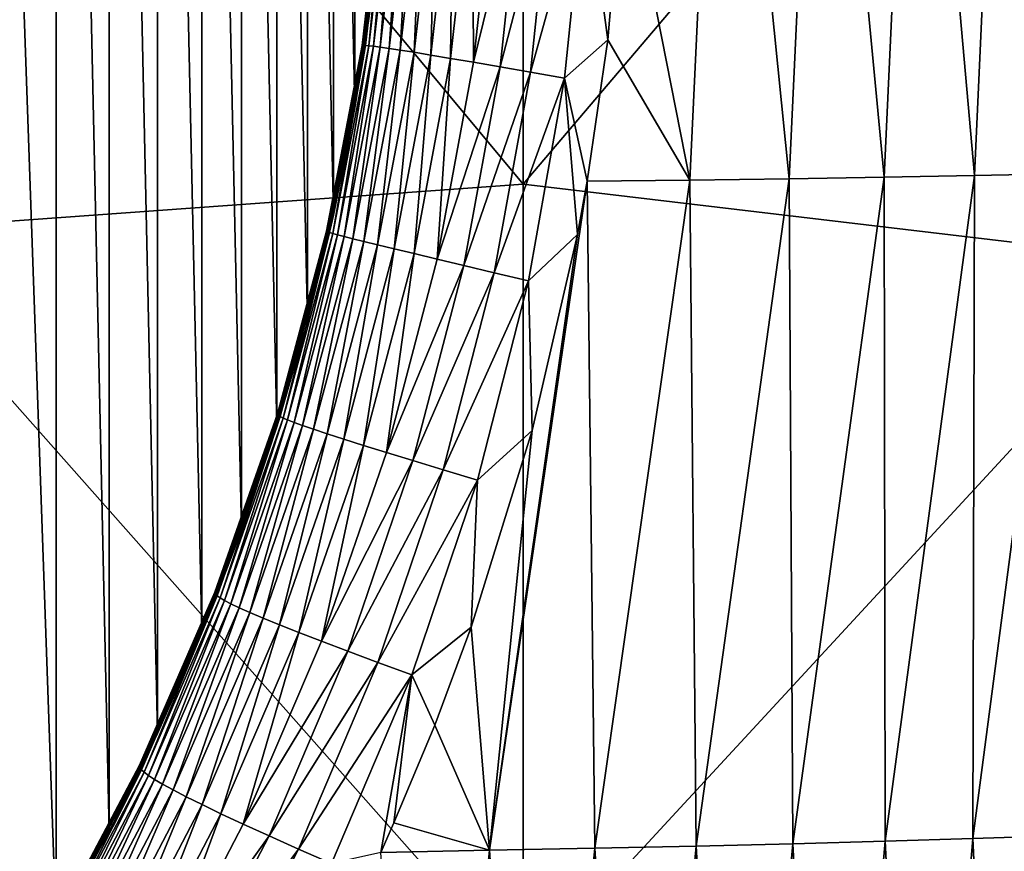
# Model space of a CAD drawing. Header units: metres. Extents: x -105 to 105, y -68 to 103.
# Tile 180 of 256: x 11.94 to 17.44, y -10.3 to -5.66. Entities that reach past the tile are written whole.
import ezdxf

# ---------------------------------------------------------------- set-up
doc = ezdxf.new("R2010")
doc.units = ezdxf.units.M
doc.layers.add('solid_FIT-BATH-150_SW0001_01', color=7, linetype='CONTINUOUS')

msp = doc.modelspace()

# ---------------------------------------------------------------- linework, layer by layer
at = {"layer": 'solid_FIT-BATH-150_SW0001_01'}
for points in [[(11.9, -3.714112, -15.203499), (12.146644, 3.299048, -15.203499), (12.146318, -10.727385, -15.203499)], [(12.146318, -10.727385, -15.203499), (12.146644, 3.299048, -15.203499), (12.44129, -10.189787, -15.203499)], [(12.44129, -10.189787, -15.203499), (12.146644, 3.299048, -15.203499), (12.441483, 2.761581, -15.203499)], [(12.44129, -10.189787, -15.203499), (12.441483, 2.761581, -15.203499), (12.711996, -9.641021, -15.203499)], [(12.711996, -9.641021, -15.203499), (12.441483, 2.761581, -15.203499), (12.712104, 2.21286, -15.203499)], [(12.711996, -9.641021, -15.203499), (12.712104, 2.21286, -15.203499), (12.958429, -9.080707, -15.203499)], [(12.958429, -9.080707, -15.203499), (12.712104, 2.21286, -15.203499), (12.958528, 1.65245, -15.203499)], [(12.958429, -9.080707, -15.203499), (12.958528, 1.65245, -15.203499), (13.18051, -8.509526, -15.203499)], [(13.18051, -8.509526, -15.203499), (12.958528, 1.65245, -15.203499), (13.180637, 1.081104, -15.203499)], [(13.18051, -8.509526, -15.203499), (13.180637, 1.081104, -15.203499), (13.376992, -7.930808, -15.203499)], [(13.376992, -7.930808, -15.203499), (13.180637, 1.081104, -15.203499), (13.377137, 0.502254, -15.203499)], [(13.376992, -7.930808, -15.203499), (13.377137, 0.502254, -15.203499), (13.54803, -7.343806, -15.203499)], [(13.54803, -7.343806, -15.203499), (13.377137, 0.502254, -15.203499), (13.54818, -0.084841, -15.203499)], [(13.54803, -7.343806, -15.203499), (13.54818, -0.084841, -15.203499), (13.69346, -6.749543, -15.203499)], [(13.69346, -6.749543, -15.203499), (13.54818, -0.084841, -15.203499), (13.693606, -0.679173, -15.203499)], [(13.69346, -6.749543, -15.203499), (13.693606, -0.679173, -15.203499), (13.812603, -6.150654, -15.203499)], [(13.812603, -6.150654, -15.203499), (13.693606, -0.679173, -15.203499), (13.812734, -1.278089, -15.203499)], [(13.812603, -6.150654, -15.203499), (13.812734, -1.278089, -15.203499), (13.905657, -5.545904, -15.203499)], [(14.752053, -6.575116, 15.670252), (14.752053, -2.009921, 15.769717), (11.063119, -2.146972, 15.768068)], [(18.440989, -2.235483, 15.763967), (14.752053, -2.009921, 15.769717), (14.752053, -6.575116, 15.670252)], [(14.752053, -6.575116, 15.670252), (11.063119, -2.146972, 15.768068), (11.063119, -6.841028, 15.666407)], [(18.440989, -7.012605, 15.657463), (18.440989, -2.235483, 15.763967), (14.752053, -6.575116, 15.670252)], [(15.316394, -4.692611, -9.580116), (15.859076, -2.8019, -9.499257), (15.682699, -6.553029, -9.067331)], [(15.859076, -2.8019, -9.499257), (16.237724, -6.545363, -8.669314), (15.682699, -6.553029, -9.067331)], [(15.859076, -2.8019, -9.499257), (16.412363, -2.800239, -9.091381), (16.237724, -6.545363, -8.669314)], [(16.412363, -2.800239, -9.091381), (16.767311, -6.537134, -8.244953), (16.237724, -6.545363, -8.669314)], [(16.412363, -2.800239, -9.091381), (16.940102, -2.798318, -8.656845), (16.767311, -6.537134, -8.244953)], [(16.940102, -2.798318, -8.656845), (17.271269, -6.528338, -7.794373), (16.767311, -6.537134, -8.244953)], [(16.940102, -2.798318, -8.656845), (17.442198, -2.796118, -8.195851), (17.271269, -6.528338, -7.794373)], [(17.442198, -2.796118, -8.195851), (17.74979, -6.518979, -7.318012), (17.271269, -6.528338, -7.794373)], [(11.9, -3.714112, -15.203499), (12.146318, -10.727385, -15.203499), (11.828938, -11.250519, -15.203499)], [(15.100031, -4.845502, -9.709204), (15.316394, -4.692611, -9.580116), (15.225986, -5.769897, -9.478923)], [(15.316394, -4.692611, -9.580116), (15.682699, -6.553029, -9.067331), (15.225986, -5.769897, -9.478923)], [(13.853238, -5.801805, -13.489807), (13.973419, -4.753006, -13.520587), (13.854758, -5.801094, -13.188717)], [(13.97426, -4.75577, -13.813905), (13.973419, -4.753006, -13.520587), (13.853238, -5.801805, -13.489807)], [(13.854769, -5.802798, -13.788676), (13.97426, -4.75577, -13.813905), (13.853238, -5.801805, -13.489807)], [(13.854758, -5.801094, -13.188717), (13.975657, -4.750175, -13.225122), (13.860579, -5.800909, -12.886744)], [(13.973419, -4.753006, -13.520587), (13.975657, -4.750175, -13.225122), (13.854758, -5.801094, -13.188717)], [(13.976959, -4.758265, -14.103775), (13.97426, -4.75577, -13.813905), (13.854769, -5.802798, -13.788676)], [(13.858098, -5.803834, -14.083981), (13.976959, -4.758265, -14.103775), (13.854769, -5.802798, -13.788676)], [(13.980304, -4.760261, -14.388906), (13.976959, -4.758265, -14.103775), (13.858098, -5.803834, -14.083981)], [(13.861987, -5.804646, -14.374389), (13.980304, -4.760261, -14.388906), (13.858098, -5.803834, -14.083981)], [(13.860579, -5.800909, -12.886744), (13.982194, -4.747489, -12.928809), (13.872011, -5.801514, -12.585313)], [(13.975657, -4.750175, -13.225122), (13.982194, -4.747489, -12.928809), (13.860579, -5.800909, -12.886744)], [(13.983367, -4.761631, -14.668406), (13.980304, -4.760261, -14.388906), (13.861987, -5.804646, -14.374389)], [(13.865482, -5.805086, -14.658975), (13.983367, -4.761631, -14.668406), (13.861987, -5.804646, -14.374389)], [(13.985633, -4.762311, -14.941932), (13.983367, -4.761631, -14.668406), (13.865482, -5.805086, -14.658975)], [(13.868052, -5.805078, -14.937378), (13.985633, -4.762311, -14.941932), (13.865482, -5.805086, -14.658975)], [(13.972395, -4.937209, -15.203499), (13.985633, -4.762311, -14.941932), (13.868052, -5.805078, -14.937378)], [(13.872011, -5.801514, -12.585313), (13.994308, -4.745173, -12.633026), (13.890556, -5.803225, -12.286114)], [(13.982194, -4.747489, -12.928809), (13.994308, -4.745173, -12.633026), (13.872011, -5.801514, -12.585313)], [(13.890556, -5.803225, -12.286114), (14.01347, -4.7435, -12.339415), (13.917763, -5.806382, -11.990895)], [(13.994308, -4.745173, -12.633026), (14.01347, -4.7435, -12.339415), (13.890556, -5.803225, -12.286114)], [(13.917763, -5.806382, -11.990895), (14.041188, -4.742767, -12.049674), (13.955173, -5.811324, -11.701406)], [(14.01347, -4.7435, -12.339415), (14.041188, -4.742767, -12.049674), (13.917763, -5.806382, -11.990895)], [(14.041188, -4.742767, -12.049674), (14.078977, -4.743266, -11.765501), (13.955173, -5.811324, -11.701406)], [(13.955173, -5.811324, -11.701406), (14.078977, -4.743266, -11.765501), (14.004334, -5.818377, -11.419394)], [(14.078977, -4.743266, -11.765501), (14.128341, -4.745282, -11.48859), (14.004334, -5.818377, -11.419394)], [(14.004334, -5.818377, -11.419394), (14.128341, -4.745282, -11.48859), (14.066708, -5.827852, -11.146491)], [(14.128341, -4.745282, -11.48859), (14.190714, -4.749082, -11.220529), (14.066708, -5.827852, -11.146491)], [(14.066708, -5.827852, -11.146491), (14.190714, -4.749082, -11.220529), (14.143677, -5.84003, -10.884223)], [(14.190714, -4.749082, -11.220529), (14.267444, -4.75491, -10.962794), (14.143677, -5.84003, -10.884223)], [(14.143677, -5.84003, -10.884223), (14.267444, -4.75491, -10.962794), (14.236622, -5.855184, -10.634108)], [(14.267444, -4.75491, -10.962794), (14.359879, -4.762999, -10.716858), (14.236622, -5.855184, -10.634108)], [(14.236622, -5.855184, -10.634108), (14.359879, -4.762999, -10.716858), (14.34692, -5.873603, -10.397659)], [(14.359879, -4.762999, -10.716858), (14.469363, -4.773601, -10.484191), (14.34692, -5.873603, -10.397659)], [(14.34692, -5.873603, -10.397659), (14.469363, -4.773601, -10.484191), (14.475885, -5.895589, -10.176315)], [(14.469363, -4.773601, -10.484191), (14.597184, -4.786977, -10.266183), (14.475885, -5.895589, -10.176315)], [(14.475885, -5.895589, -10.176315), (14.597184, -4.786977, -10.266183), (14.744323, -4.803331, -10.063804)], [(14.475885, -5.895589, -10.176315), (14.744323, -4.803331, -10.063804), (14.62452, -5.921374, -9.971081)], [(14.62452, -5.921374, -9.971081), (14.744323, -4.803331, -10.063804), (14.91166, -4.822834, -9.877888)], [(14.62452, -5.921374, -9.971081), (14.91166, -4.822834, -9.877888), (14.793728, -5.951155, -9.782822)], [(14.793728, -5.951155, -9.782822), (14.91166, -4.822834, -9.877888), (15.100031, -4.845502, -9.709204)], [(14.793728, -5.951155, -9.782822), (15.100031, -4.845502, -9.709204), (14.984373, -5.984965, -9.612335)], [(14.984373, -5.984965, -9.612335), (15.100031, -4.845502, -9.709204), (15.225986, -5.769897, -9.478923)], [(13.905657, -5.545904, -15.203499), (13.972395, -4.937209, -15.203499), (13.868052, -5.805078, -14.937378)], [(13.812603, -6.150654, -15.203499), (13.905657, -5.545904, -15.203499), (13.868052, -5.805078, -14.937378)], [(14.984373, -5.984965, -9.612335), (15.225986, -5.769897, -9.478923), (15.110764, -6.55867, -9.434499)], [(15.225986, -5.769897, -9.478923), (15.682699, -6.553029, -9.067331), (15.110764, -6.55867, -9.434499)], [(13.655411, -6.839013, -13.472452), (13.853238, -5.801805, -13.489807), (13.656203, -6.840412, -13.167907)], [(13.854769, -5.802798, -13.788676), (13.853238, -5.801805, -13.489807), (13.655411, -6.839013, -13.472452)], [(13.657627, -6.83824, -13.774691), (13.854769, -5.802798, -13.788676), (13.655411, -6.839013, -13.472452)], [(13.656203, -6.840412, -13.167907), (13.854758, -5.801094, -13.188717), (13.661276, -6.842724, -12.862447)], [(13.853238, -5.801805, -13.489807), (13.854758, -5.801094, -13.188717), (13.656203, -6.840412, -13.167907)], [(13.858098, -5.803834, -14.083981), (13.854769, -5.802798, -13.788676), (13.657627, -6.83824, -13.774691)], [(13.661581, -6.837819, -14.073232), (13.858098, -5.803834, -14.083981), (13.657627, -6.83824, -13.774691)], [(13.661276, -6.842724, -12.862447), (13.860579, -5.800909, -12.886744), (13.671956, -6.846253, -12.557545)], [(13.854758, -5.801094, -13.188717), (13.860579, -5.800909, -12.886744), (13.661276, -6.842724, -12.862447)], [(13.861987, -5.804646, -14.374389), (13.858098, -5.803834, -14.083981), (13.661581, -6.837819, -14.073232)], [(13.666013, -6.83744, -14.366694), (13.861987, -5.804646, -14.374389), (13.661581, -6.837819, -14.073232)], [(13.865482, -5.805086, -14.658975), (13.861987, -5.804646, -14.374389), (13.666013, -6.83744, -14.366694)], [(13.669953, -6.836929, -14.654112), (13.865482, -5.805086, -14.658975), (13.666013, -6.83744, -14.366694)], [(13.868052, -5.805078, -14.937378), (13.865482, -5.805086, -14.658975), (13.669953, -6.836929, -14.654112)], [(13.672859, -6.836195, -14.935102), (13.868052, -5.805078, -14.937378), (13.669953, -6.836929, -14.654112)], [(13.860579, -5.800909, -12.886744), (13.872011, -5.801514, -12.585313), (13.671956, -6.846253, -12.557545)], [(13.671956, -6.846253, -12.557545), (13.872011, -5.801514, -12.585313), (13.689773, -6.851364, -12.254951)], [(13.812603, -6.150654, -15.203499), (13.868052, -5.805078, -14.937378), (13.672859, -6.836195, -14.935102)], [(13.872011, -5.801514, -12.585313), (13.890556, -5.803225, -12.286114), (13.689773, -6.851364, -12.254951)], [(13.689773, -6.851364, -12.254951), (13.890556, -5.803225, -12.286114), (13.716293, -6.858446, -11.956476)], [(13.890556, -5.803225, -12.286114), (13.917763, -5.806382, -11.990895), (13.716293, -6.858446, -11.956476)], [(13.716293, -6.858446, -11.956476), (13.917763, -5.806382, -11.990895), (13.753084, -6.867887, -11.66393)], [(13.917763, -5.806382, -11.990895), (13.955173, -5.811324, -11.701406), (13.753084, -6.867887, -11.66393)], [(13.753084, -6.867887, -11.66393), (13.955173, -5.811324, -11.701406), (13.801714, -6.880064, -11.379118)], [(13.955173, -5.811324, -11.701406), (14.004334, -5.818377, -11.419394), (13.801714, -6.880064, -11.379118)], [(13.801714, -6.880064, -11.379118), (14.004334, -5.818377, -11.419394), (13.863667, -6.895332, -11.103733)], [(14.004334, -5.818377, -11.419394), (14.066708, -5.827852, -11.146491), (13.863667, -6.895332, -11.103733)], [(13.863667, -6.895332, -11.103733), (14.066708, -5.827852, -11.146491), (13.94035, -6.914017, -10.839354)], [(14.066708, -5.827852, -11.146491), (14.143677, -5.84003, -10.884223), (13.94035, -6.914017, -10.839354)], [(13.94035, -6.914017, -10.839354), (14.143677, -5.84003, -10.884223), (14.033162, -6.936435, -10.587551)], [(14.143677, -5.84003, -10.884223), (14.236622, -5.855184, -10.634108), (14.033162, -6.936435, -10.587551)], [(14.033162, -6.936435, -10.587551), (14.236622, -5.855184, -10.634108), (14.143502, -6.962918, -10.349897)], [(14.236622, -5.855184, -10.634108), (14.34692, -5.873603, -10.397659), (14.143502, -6.962918, -10.349897)], [(14.143502, -6.962918, -10.349897), (14.34692, -5.873603, -10.397659), (14.272704, -6.993811, -10.12788)], [(14.34692, -5.873603, -10.397659), (14.475885, -5.895589, -10.176315), (14.272704, -6.993811, -10.12788)], [(14.272704, -6.993811, -10.12788), (14.475885, -5.895589, -10.176315), (14.62452, -5.921374, -9.971081)], [(14.272704, -6.993811, -10.12788), (14.62452, -5.921374, -9.971081), (14.421781, -7.029379, -9.922549)], [(14.421781, -7.029379, -9.922549), (14.62452, -5.921374, -9.971081), (14.793728, -5.951155, -9.782822)], [(14.421781, -7.029379, -9.922549), (14.793728, -5.951155, -9.782822), (14.591649, -7.069847, -9.734812)], [(14.591649, -7.069847, -9.734812), (14.793728, -5.951155, -9.782822), (14.984373, -5.984965, -9.612335)], [(14.591649, -7.069847, -9.734812), (14.984373, -5.984965, -9.612335), (14.783195, -7.115273, -9.565495)], [(14.783195, -7.115273, -9.565495), (14.984373, -5.984965, -9.612335), (15.056477, -6.855826, -9.424139)], [(14.984373, -5.984965, -9.612335), (15.110764, -6.55867, -9.434499), (15.056477, -6.855826, -9.424139)], [(13.69346, -6.749543, -15.203499), (13.812603, -6.150654, -15.203499), (13.672859, -6.836195, -14.935102)], [(16.237724, -6.545363, -8.669314), (16.767311, -6.537134, -8.244953), (16.257795, -10.256518, -8.107235)], [(16.767311, -6.537134, -8.244953), (16.77305, -10.24267, -7.687556), (16.257795, -10.256518, -8.107235)], [(16.767311, -6.537134, -8.244953), (17.271269, -6.528338, -7.794373), (16.77305, -10.24267, -7.687556)], [(17.271269, -6.528338, -7.794373), (17.263391, -10.228021, -7.242641), (16.77305, -10.24267, -7.687556)], [(17.74979, -6.518979, -7.318012), (17.729034, -10.212594, -6.772938), (17.263391, -10.228021, -7.242641)], [(17.271269, -6.528338, -7.794373), (17.74979, -6.518979, -7.318012), (17.263391, -10.228021, -7.242641)], [(14.752053, -11.006157, 15.559563), (14.752053, -6.575116, 15.670252), (11.063119, -6.841028, 15.666407)], [(15.110764, -6.55867, -9.434499), (15.153258, -10.281773, -8.870361), (14.564754, -10.293172, -9.213896)], [(15.056477, -6.855826, -9.424139), (15.110764, -6.55867, -9.434499), (14.564754, -10.293172, -9.213896)], [(18.440989, -7.012605, 15.657463), (14.752053, -6.575116, 15.670252), (14.752053, -11.006157, 15.559563)], [(15.110764, -6.55867, -9.434499), (15.682699, -6.553029, -9.067331), (15.153258, -10.281773, -8.870361)], [(15.682699, -6.553029, -9.067331), (15.717736, -10.269554, -8.50149), (15.153258, -10.281773, -8.870361)], [(15.682699, -6.553029, -9.067331), (16.237724, -6.545363, -8.669314), (15.717736, -10.269554, -8.50149)], [(16.237724, -6.545363, -8.669314), (16.257795, -10.256518, -8.107235), (15.717736, -10.269554, -8.50149)], [(13.54803, -7.343806, -15.203499), (13.69346, -6.749543, -15.203499), (13.672859, -6.836195, -14.935102)], [(14.752053, -11.006157, 15.559563), (11.063119, -6.841028, 15.666407), (11.063119, -11.393209, 15.552959)], [(13.657627, -6.83824, -13.774691), (13.655411, -6.839013, -13.472452), (13.381108, -7.85813, -13.467343)], [(13.383968, -7.855734, -13.770967), (13.657627, -6.83824, -13.774691), (13.381108, -7.85813, -13.467343)], [(13.381108, -7.85813, -13.467343), (13.655411, -6.839013, -13.472452), (13.381206, -7.861495, -13.161323)], [(13.655411, -6.839013, -13.472452), (13.656203, -6.840412, -13.167907), (13.381206, -7.861495, -13.161323)], [(13.381206, -7.861495, -13.161323), (13.656203, -6.840412, -13.167907), (13.38554, -7.866158, -12.854351)], [(13.661581, -6.837819, -14.073232), (13.657627, -6.83824, -13.774691), (13.383968, -7.855734, -13.770967)], [(13.388504, -7.853987, -14.070743), (13.661581, -6.837819, -14.073232), (13.383968, -7.855734, -13.770967)], [(13.656203, -6.840412, -13.167907), (13.661276, -6.842724, -12.862447), (13.38554, -7.866158, -12.854351)], [(13.38554, -7.866158, -12.854351), (13.661276, -6.842724, -12.862447), (13.395448, -7.87247, -12.547963)], [(13.666013, -6.83744, -14.366694), (13.661581, -6.837819, -14.073232), (13.388504, -7.853987, -14.070743)], [(13.393451, -7.852536, -14.365232), (13.666013, -6.83744, -14.366694), (13.388504, -7.853987, -14.070743)], [(13.669953, -6.836929, -14.654112), (13.666013, -6.83744, -14.366694), (13.393451, -7.852536, -14.365232)], [(13.397828, -7.851174, -14.653423), (13.669953, -6.836929, -14.654112), (13.393451, -7.852536, -14.365232)], [(13.661276, -6.842724, -12.862447), (13.671956, -6.846253, -12.557545), (13.395448, -7.87247, -12.547963)], [(13.395448, -7.87247, -12.547963), (13.671956, -6.846253, -12.557545), (13.412467, -7.880849, -12.243978)], [(13.672859, -6.836195, -14.935102), (13.669953, -6.836929, -14.654112), (13.397828, -7.851174, -14.653423)], [(13.401088, -7.849793, -14.934908), (13.672859, -6.836195, -14.935102), (13.397828, -7.851174, -14.653423)], [(13.54803, -7.343806, -15.203499), (13.672859, -6.836195, -14.935102), (13.401088, -7.849793, -14.934908)], [(13.671956, -6.846253, -12.557545), (13.689773, -6.851364, -12.254951), (13.412467, -7.880849, -12.243978)], [(13.412467, -7.880849, -12.243978), (13.689773, -6.851364, -12.254951), (13.438174, -7.891741, -11.944273)], [(13.689773, -6.851364, -12.254951), (13.716293, -6.858446, -11.956476), (13.438174, -7.891741, -11.944273)], [(13.438174, -7.891741, -11.944273), (13.716293, -6.858446, -11.956476), (13.474144, -7.905587, -11.650731)], [(13.716293, -6.858446, -11.956476), (13.753084, -6.867887, -11.66393), (13.474144, -7.905587, -11.650731)], [(13.474144, -7.905587, -11.650731), (13.753084, -6.867887, -11.66393), (13.521954, -7.922818, -11.365227)], [(13.753084, -6.867887, -11.66393), (13.801714, -6.880064, -11.379118), (13.521954, -7.922818, -11.365227)], [(14.803628, -7.950916, -9.414813), (15.056477, -6.855826, -9.424139), (14.564754, -10.293172, -9.213896)], [(14.783195, -7.115273, -9.565495), (15.056477, -6.855826, -9.424139), (14.803628, -7.950916, -9.414813)], [(13.521954, -7.922818, -11.365227), (13.801714, -6.880064, -11.379118), (13.583098, -7.943843, -11.08952)], [(13.801714, -6.880064, -11.379118), (13.863667, -6.895332, -11.103733), (13.583098, -7.943843, -11.08952)], [(13.583098, -7.943843, -11.08952), (13.863667, -6.895332, -11.103733), (13.658991, -7.969035, -10.82525)], [(13.863667, -6.895332, -11.103733), (13.94035, -6.914017, -10.839354), (13.658991, -7.969035, -10.82525)], [(13.658991, -7.969035, -10.82525), (13.94035, -6.914017, -10.839354), (13.751044, -7.998758, -10.574054)], [(13.94035, -6.914017, -10.839354), (14.033162, -6.936435, -10.587551), (13.751044, -7.998758, -10.574054)], [(13.751044, -7.998758, -10.574054), (14.033162, -6.936435, -10.587551), (13.860664, -8.033394, -10.337564)], [(14.033162, -6.936435, -10.587551), (14.143502, -6.962918, -10.349897), (13.860664, -8.033394, -10.337564)], [(13.860664, -8.033394, -10.337564), (14.143502, -6.962918, -10.349897), (13.989189, -8.073333, -10.117333)], [(14.143502, -6.962918, -10.349897), (14.272704, -6.993811, -10.12788), (13.989189, -8.073333, -10.117333)], [(13.989189, -8.073333, -10.117333), (14.272704, -6.993811, -10.12788), (14.421781, -7.029379, -9.922549)], [(13.989189, -8.073333, -10.117333), (14.421781, -7.029379, -9.922549), (14.137638, -8.118878, -9.914458)], [(14.137638, -8.118878, -9.914458), (14.421781, -7.029379, -9.922549), (14.591649, -7.069847, -9.734812)], [(18.440989, -11.642693, 15.538383), (18.440989, -7.012605, 15.657463), (14.752053, -11.006157, 15.559563)], [(14.137638, -8.118878, -9.914458), (14.591649, -7.069847, -9.734812), (14.30693, -8.170285, -9.729893)], [(14.30693, -8.170285, -9.729893), (14.591649, -7.069847, -9.734812), (14.783195, -7.115273, -9.565495)], [(14.30693, -8.170285, -9.729893), (14.783195, -7.115273, -9.565495), (14.497969, -8.22764, -9.564502)], [(14.497969, -8.22764, -9.564502), (14.783195, -7.115273, -9.565495), (14.803628, -7.950916, -9.414813)], [(13.376992, -7.930808, -15.203499), (13.54803, -7.343806, -15.203499), (13.401088, -7.849793, -14.934908)], [(13.381108, -7.85813, -13.467343), (13.381206, -7.861495, -13.161323), (13.031775, -8.858197, -13.166645)], [(13.032283, -8.853101, -13.472488), (13.381108, -7.85813, -13.467343), (13.031775, -8.858197, -13.166645)], [(13.383968, -7.855734, -13.770967), (13.381108, -7.85813, -13.467343), (13.032283, -8.853101, -13.472488)], [(13.035686, -8.849304, -13.775835), (13.383968, -7.855734, -13.770967), (13.032283, -8.853101, -13.472488)], [(13.388504, -7.853987, -14.070743), (13.383968, -7.855734, -13.770967), (13.035686, -8.849304, -13.775835)], [(13.040707, -8.84644, -14.07517), (13.388504, -7.853987, -14.070743), (13.035686, -8.849304, -13.775835)], [(13.393451, -7.852536, -14.365232), (13.388504, -7.853987, -14.070743), (13.040707, -8.84644, -14.07517)], [(13.046083, -8.844109, -14.36899), (13.393451, -7.852536, -14.365232), (13.040707, -8.84644, -14.07517)], [(13.397828, -7.851174, -14.653423), (13.393451, -7.852536, -14.365232), (13.046083, -8.844109, -14.36899)], [(13.050837, -8.842065, -14.656234), (13.397828, -7.851174, -14.653423), (13.046083, -8.844109, -14.36899)], [(13.401088, -7.849793, -14.934908), (13.397828, -7.851174, -14.653423), (13.050837, -8.842065, -14.656234)], [(13.05442, -8.840181, -14.93646), (13.401088, -7.849793, -14.934908), (13.050837, -8.842065, -14.656234)], [(13.376992, -7.930808, -15.203499), (13.401088, -7.849793, -14.934908), (13.05442, -8.840181, -14.93646)], [(13.031775, -8.858197, -13.166645), (13.381206, -7.861495, -13.161323), (13.035439, -8.864975, -12.859816)], [(13.381206, -7.861495, -13.161323), (13.38554, -7.866158, -12.854351), (13.035439, -8.864975, -12.859816)], [(13.035439, -8.864975, -12.859816), (13.38554, -7.866158, -12.854351), (13.044606, -8.873834, -12.5536)], [(13.38554, -7.866158, -12.854351), (13.395448, -7.87247, -12.547963), (13.044606, -8.873834, -12.5536)], [(13.044606, -8.873834, -12.5536), (13.395448, -7.87247, -12.547963), (13.06081, -8.885253, -12.249895)], [(13.395448, -7.87247, -12.547963), (13.412467, -7.880849, -12.243978), (13.06081, -8.885253, -12.249895)], [(13.06081, -8.885253, -12.249895), (13.412467, -7.880849, -12.243978), (13.085619, -8.899736, -11.950657)], [(13.412467, -7.880849, -12.243978), (13.438174, -7.891741, -11.944273), (13.085619, -8.899736, -11.950657)], [(13.085619, -8.899736, -11.950657), (13.438174, -7.891741, -11.944273), (13.120604, -8.917786, -11.657845)], [(13.438174, -7.891741, -11.944273), (13.474144, -7.905587, -11.650731), (13.120604, -8.917786, -11.657845)], [(13.120604, -8.917786, -11.657845), (13.474144, -7.905587, -11.650731), (13.167335, -8.939896, -11.37341)], [(13.474144, -7.905587, -11.650731), (13.521954, -7.922818, -11.365227), (13.167335, -8.939896, -11.37341)], [(13.18051, -8.509526, -15.203499), (13.376992, -7.930808, -15.203499), (13.05442, -8.840181, -14.93646)], [(13.167335, -8.939896, -11.37341), (13.521954, -7.922818, -11.365227), (13.227301, -8.966529, -11.099189)], [(13.521954, -7.922818, -11.365227), (13.583098, -7.943843, -11.08952), (13.227301, -8.966529, -11.099189)], [(13.227301, -8.966529, -11.099189), (13.583098, -7.943843, -11.08952), (13.301912, -8.998113, -10.836892)], [(13.583098, -7.943843, -11.08952), (13.658991, -7.969035, -10.82525), (13.301912, -8.998113, -10.836892)], [(13.301912, -8.998113, -10.836892), (13.658991, -7.969035, -10.82525), (13.392578, -9.035066, -10.588223)], [(13.658991, -7.969035, -10.82525), (13.751044, -7.998758, -10.574054), (13.392578, -9.035066, -10.588223)], [(14.463398, -9.048124, -9.447197), (14.803628, -7.950916, -9.414813), (14.564754, -10.293172, -9.213896)], [(14.497969, -8.22764, -9.564502), (14.803628, -7.950916, -9.414813), (14.463398, -9.048124, -9.447197)], [(13.392578, -9.035066, -10.588223), (13.751044, -7.998758, -10.574054), (13.500698, -9.077822, -10.354889)], [(13.751044, -7.998758, -10.574054), (13.860664, -8.033394, -10.337564), (13.500698, -9.077822, -10.354889)], [(13.500698, -9.077822, -10.354889), (13.860664, -8.033394, -10.337564), (13.627604, -9.126824, -10.138506)], [(13.860664, -8.033394, -10.337564), (13.989189, -8.073333, -10.117333), (13.627604, -9.126824, -10.138506)], [(13.627604, -9.126824, -10.138506), (13.989189, -8.073333, -10.117333), (14.137638, -8.118878, -9.914458)], [(13.627604, -9.126824, -10.138506), (14.137638, -8.118878, -9.914458), (13.774309, -9.182417, -9.94023)], [(13.774309, -9.182417, -9.94023), (14.137638, -8.118878, -9.914458), (14.30693, -8.170285, -9.729893)], [(13.774309, -9.182417, -9.94023), (14.30693, -8.170285, -9.729893), (13.941727, -9.244889, -9.761065)], [(13.941727, -9.244889, -9.761065), (14.30693, -8.170285, -9.729893), (14.497969, -8.22764, -9.564502)], [(13.941727, -9.244889, -9.761065), (14.497969, -8.22764, -9.564502), (14.130769, -9.31436, -9.601919)], [(14.130769, -9.31436, -9.601919), (14.497969, -8.22764, -9.564502), (14.463398, -9.048124, -9.447197)], [(12.958429, -9.080707, -15.203499), (13.18051, -8.509526, -15.203499), (13.05442, -8.840181, -14.93646)], [(13.040707, -8.84644, -14.07517), (13.035686, -8.849304, -13.775835), (12.614802, -9.813072, -13.787565)], [(12.620151, -9.809366, -14.085122), (13.040707, -8.84644, -14.07517), (12.614802, -9.813072, -13.787565)], [(13.046083, -8.844109, -14.36899), (13.040707, -8.84644, -14.07517), (12.620151, -9.809366, -14.085122)], [(12.625818, -9.806404, -14.376919), (13.046083, -8.844109, -14.36899), (12.620151, -9.809366, -14.085122)], [(13.050837, -8.842065, -14.656234), (13.046083, -8.844109, -14.36899), (12.625818, -9.806404, -14.376919)], [(12.630836, -9.803904, -14.661839), (13.050837, -8.842065, -14.656234), (12.625818, -9.806404, -14.376919)], [(13.05442, -8.840181, -14.93646), (13.050837, -8.842065, -14.656234), (12.630836, -9.803904, -14.661839)], [(12.634662, -9.801715, -14.939407), (13.05442, -8.840181, -14.93646), (12.630836, -9.803904, -14.661839)], [(12.958429, -9.080707, -15.203499), (13.05442, -8.840181, -14.93646), (12.634662, -9.801715, -14.939407)], [(13.032283, -8.853101, -13.472488), (13.031775, -8.858197, -13.166645), (12.610049, -9.8245, -13.181475)], [(12.611013, -9.817976, -13.485822), (13.032283, -8.853101, -13.472488), (12.610049, -9.8245, -13.181475)], [(12.610049, -9.8245, -13.181475), (13.031775, -8.858197, -13.166645), (12.613165, -9.833078, -12.876105)], [(13.035686, -8.849304, -13.775835), (13.032283, -8.853101, -13.472488), (12.611013, -9.817976, -13.485822)], [(12.614802, -9.813072, -13.787565), (13.035686, -8.849304, -13.775835), (12.611013, -9.817976, -13.485822)], [(13.031775, -8.858197, -13.166645), (13.035439, -8.864975, -12.859816), (12.613165, -9.833078, -12.876105)], [(12.613165, -9.833078, -12.876105), (13.035439, -8.864975, -12.859816), (12.621676, -9.844169, -12.571387)], [(13.035439, -8.864975, -12.859816), (13.044606, -8.873834, -12.5536), (12.621676, -9.844169, -12.571387)], [(12.621676, -9.844169, -12.571387), (13.044606, -8.873834, -12.5536), (12.637095, -9.858312, -12.269297)], [(13.044606, -8.873834, -12.5536), (13.06081, -8.885253, -12.249895), (12.637095, -9.858312, -12.269297)], [(12.637095, -9.858312, -12.269297), (13.06081, -8.885253, -12.249895), (12.660967, -9.876081, -11.971877)], [(13.06081, -8.885253, -12.249895), (13.085619, -8.899736, -11.950657), (12.660967, -9.876081, -11.971877)], [(12.660967, -9.876081, -11.971877), (13.085619, -8.899736, -11.950657), (12.694839, -9.898043, -11.68117)], [(13.085619, -8.899736, -11.950657), (13.120604, -8.917786, -11.657845), (12.694839, -9.898043, -11.68117)], [(12.694839, -9.898043, -11.68117), (13.120604, -8.917786, -11.657845), (12.74026, -9.924757, -11.399214)], [(13.120604, -8.917786, -11.657845), (13.167335, -8.939896, -11.37341), (12.74026, -9.924757, -11.399214)], [(12.74026, -9.924757, -11.399214), (13.167335, -8.939896, -11.37341), (12.798698, -9.956751, -11.127923)], [(13.167335, -8.939896, -11.37341), (13.227301, -8.966529, -11.099189), (12.798698, -9.956751, -11.127923)], [(12.798698, -9.956751, -11.127923), (13.227301, -8.966529, -11.099189), (12.871546, -9.994509, -10.869083)], [(13.227301, -8.966529, -11.099189), (13.301912, -8.998113, -10.836892), (12.871546, -9.994509, -10.869083)], [(12.871546, -9.994509, -10.869083), (13.301912, -8.998113, -10.836892), (12.960193, -10.038509, -10.624477)], [(13.301912, -8.998113, -10.836892), (13.392578, -9.035066, -10.588223), (12.960193, -10.038509, -10.624477)], [(12.960193, -10.038509, -10.624477), (13.392578, -9.035066, -10.588223), (13.066019, -10.089245, -10.395885)], [(13.392578, -9.035066, -10.588223), (13.500698, -9.077822, -10.354889), (13.066019, -10.089245, -10.395885)], [(14.130769, -9.31436, -9.601919), (14.463398, -9.048124, -9.447197), (14.259353, -9.59493, -9.477399)], [(14.259353, -9.59493, -9.477399), (14.463398, -9.048124, -9.447197), (14.564754, -10.293172, -9.213896)], [(12.711996, -9.641021, -15.203499), (12.958429, -9.080707, -15.203499), (12.634662, -9.801715, -14.939407)], [(13.066019, -10.089245, -10.395885), (13.500698, -9.077822, -10.354889), (13.190335, -10.147216, -10.185)], [(13.500698, -9.077822, -10.354889), (13.627604, -9.126824, -10.138506), (13.190335, -10.147216, -10.185)], [(13.190335, -10.147216, -10.185), (13.627604, -9.126824, -10.138506), (13.774309, -9.182417, -9.94023)], [(13.190335, -10.147216, -10.185), (13.774309, -9.182417, -9.94023), (13.334136, -10.212808, -9.993037)], [(13.334136, -10.212808, -9.993037), (13.774309, -9.182417, -9.94023), (13.941727, -9.244889, -9.761065)], [(13.334136, -10.212808, -9.993037), (13.941727, -9.244889, -9.761065), (13.49832, -10.28635, -9.821054)], [(13.49832, -10.28635, -9.821054), (13.941727, -9.244889, -9.761065), (14.130769, -9.31436, -9.601919)], [(13.49832, -10.28635, -9.821054), (14.130769, -9.31436, -9.601919), (13.683798, -10.367998, -9.670005)], [(13.683798, -10.367998, -9.670005), (14.130769, -9.31436, -9.601919), (13.957804, -10.304983, -9.529258)], [(14.130769, -9.31436, -9.601919), (14.031775, -10.139772, -9.515987), (13.957804, -10.304983, -9.529258)], [(14.130769, -9.31436, -9.601919), (14.259353, -9.59493, -9.477399), (14.031775, -10.139772, -9.515987)], [(14.259353, -9.59493, -9.477399), (14.564754, -10.293172, -9.213896), (14.031775, -10.139772, -9.515987)], [(12.44129, -10.189787, -15.203499), (12.711996, -9.641021, -15.203499), (12.634662, -9.801715, -14.939407)], [(12.611013, -9.817976, -13.485822), (12.610049, -9.8245, -13.181475), (12.118747, -10.755169, -13.203321)], [(12.119979, -10.747508, -13.505187), (12.611013, -9.817976, -13.485822), (12.118747, -10.755169, -13.203321)], [(12.118747, -10.755169, -13.203321), (12.610049, -9.8245, -13.181475), (12.121482, -10.765248, -12.900396)], [(12.614802, -9.813072, -13.787565), (12.611013, -9.817976, -13.485822), (12.119979, -10.747508, -13.505187)], [(12.123951, -10.741773, -13.80434), (12.614802, -9.813072, -13.787565), (12.119979, -10.747508, -13.505187)], [(12.610049, -9.8245, -13.181475), (12.613165, -9.833078, -12.876105), (12.121482, -10.765248, -12.900396)], [(12.121482, -10.765248, -12.900396), (12.613165, -9.833078, -12.876105), (12.129466, -10.778262, -12.598164)], [(12.620151, -9.809366, -14.085122), (12.614802, -9.813072, -13.787565), (12.123951, -10.741773, -13.80434)], [(12.129432, -10.737483, -14.099127), (12.620151, -9.809366, -14.085122), (12.123951, -10.741773, -13.80434)], [(12.625818, -9.806404, -14.376919), (12.620151, -9.809366, -14.085122), (12.129432, -10.737483, -14.099127)], [(12.135214, -10.73413, -14.387899), (12.625818, -9.806404, -14.376919), (12.129432, -10.737483, -14.099127)], [(12.613165, -9.833078, -12.876105), (12.621676, -9.844169, -12.571387), (12.129466, -10.778262, -12.598164)], [(12.630836, -9.803904, -14.661839), (12.625818, -9.806404, -14.376919), (12.135214, -10.73413, -14.387899)], [(12.140347, -10.731385, -14.669485), (12.630836, -9.803904, -14.661839), (12.135214, -10.73413, -14.387899)], [(12.634662, -9.801715, -14.939407), (12.630836, -9.803904, -14.661839), (12.140347, -10.731385, -14.669485)], [(12.144304, -10.729076, -14.943369), (12.634662, -9.801715, -14.939407), (12.140347, -10.731385, -14.669485)], [(12.44129, -10.189787, -15.203499), (12.634662, -9.801715, -14.939407), (12.144304, -10.729076, -14.943369)], [(12.129466, -10.778262, -12.598164), (12.621676, -9.844169, -12.571387), (12.144172, -10.794824, -12.298684)], [(12.621676, -9.844169, -12.571387), (12.637095, -9.858312, -12.269297), (12.144172, -10.794824, -12.298684)], [(12.144172, -10.794824, -12.298684), (12.637095, -9.858312, -12.269297), (12.167104, -10.815573, -12.00409)], [(12.637095, -9.858312, -12.269297), (12.660967, -9.876081, -11.971877), (12.167104, -10.815573, -12.00409)], [(12.167104, -10.815573, -12.00409), (12.660967, -9.876081, -11.971877), (12.199771, -10.841149, -11.71651)], [(12.660967, -9.876081, -11.971877), (12.694839, -9.898043, -11.68117), (12.199771, -10.841149, -11.71651)], [(12.199771, -10.841149, -11.71651), (12.694839, -9.898043, -11.68117), (12.243681, -10.872183, -11.438069)], [(12.694839, -9.898043, -11.68117), (12.74026, -9.924757, -11.399214), (12.243681, -10.872183, -11.438069)], [(12.243681, -10.872183, -11.438069), (12.74026, -9.924757, -11.399214), (12.300267, -10.909266, -11.170768)], [(12.74026, -9.924757, -11.399214), (12.798698, -9.956751, -11.127923), (12.300267, -10.909266, -11.170768)], [(12.300267, -10.909266, -11.170768), (12.798698, -9.956751, -11.127923), (12.370884, -10.952949, -10.916471)], [(12.798698, -9.956751, -11.127923), (12.871546, -9.994509, -10.869083), (12.370884, -10.952949, -10.916471)], [(12.370884, -10.952949, -10.916471), (12.871546, -9.994509, -10.869083), (12.45689, -11.003772, -10.67704)], [(12.871546, -9.994509, -10.869083), (12.960193, -10.038509, -10.624477), (12.45689, -11.003772, -10.67704)], [(12.45689, -11.003772, -10.67704), (12.960193, -10.038509, -10.624477), (12.559629, -11.062289, -10.454333)], [(12.960193, -10.038509, -10.624477), (13.066019, -10.089245, -10.395885), (12.559629, -11.062289, -10.454333)], [(12.559629, -11.062289, -10.454333), (13.066019, -10.089245, -10.395885), (12.680377, -11.129065, -10.250123)], [(13.066019, -10.089245, -10.395885), (13.190335, -10.147216, -10.185), (12.680377, -11.129065, -10.250123)], [(12.680377, -11.129065, -10.250123), (13.190335, -10.147216, -10.185), (13.334136, -10.212808, -9.993037)], [(14.031775, -10.139772, -9.515987), (14.564754, -10.293172, -9.213896), (13.957804, -10.304983, -9.529258)], [(12.146318, -10.727385, -15.203499), (12.44129, -10.189787, -15.203499), (12.144304, -10.729076, -14.943369)], [(12.680377, -11.129065, -10.250123), (13.334136, -10.212808, -9.993037), (12.820096, -11.204526, -10.065684)], [(12.820096, -11.204526, -10.065684), (13.334136, -10.212808, -9.993037), (13.49832, -10.28635, -9.821054)], [(17.263391, -10.228021, -7.242641), (17.729034, -10.212594, -6.772938), (17.434784, -13.875877, -6.515128)], [(17.729034, -10.212594, -6.772938), (17.887167, -13.854742, -6.030735), (17.434784, -13.875877, -6.515128)], [(15.153258, -10.281773, -8.870361), (15.717736, -10.269554, -8.50149), (15.374722, -13.950496, -8.201591)], [(15.717736, -10.269554, -8.50149), (15.927382, -13.933395, -7.818285), (15.374722, -13.950496, -8.201591)], [(15.717736, -10.269554, -8.50149), (16.257795, -10.256518, -8.107235), (15.927382, -13.933395, -7.818285)], [(16.257795, -10.256518, -8.107235), (16.455078, -13.915245, -7.409353), (15.927382, -13.933395, -7.818285)], [(16.257795, -10.256518, -8.107235), (16.77305, -10.24267, -7.687556), (16.455078, -13.915245, -7.409353)], [(16.77305, -10.24267, -7.687556), (16.957504, -13.89606, -6.974834), (16.455078, -13.915245, -7.409353)], [(16.77305, -10.24267, -7.687556), (17.263391, -10.228021, -7.242641), (16.957504, -13.89606, -6.974834)], [(17.263391, -10.228021, -7.242641), (17.434784, -13.875877, -6.515128), (16.957504, -13.89606, -6.974834)], [(12.820096, -11.204526, -10.065684), (13.49832, -10.28635, -9.821054), (12.979659, -11.289048, -9.902132)], [(12.979659, -11.289048, -9.902132), (13.49832, -10.28635, -9.821054), (13.683798, -10.367998, -9.670005)], [(13.957804, -10.304983, -9.529258), (14.564754, -10.293172, -9.213896), (14.196071, -13.981495, -8.891459)], [(14.564754, -10.293172, -9.213896), (14.797488, -13.966533, -8.559305), (14.196071, -13.981495, -8.891459)], [(14.564754, -10.293172, -9.213896), (15.153258, -10.281773, -8.870361), (14.797488, -13.966533, -8.559305)], [(15.153258, -10.281773, -8.870361), (15.374722, -13.950496, -8.201591), (14.797488, -13.966533, -8.559305)]]:
    msp.add_3dface(points, dxfattribs=at)

doc.saveas('drawing.dxf')
